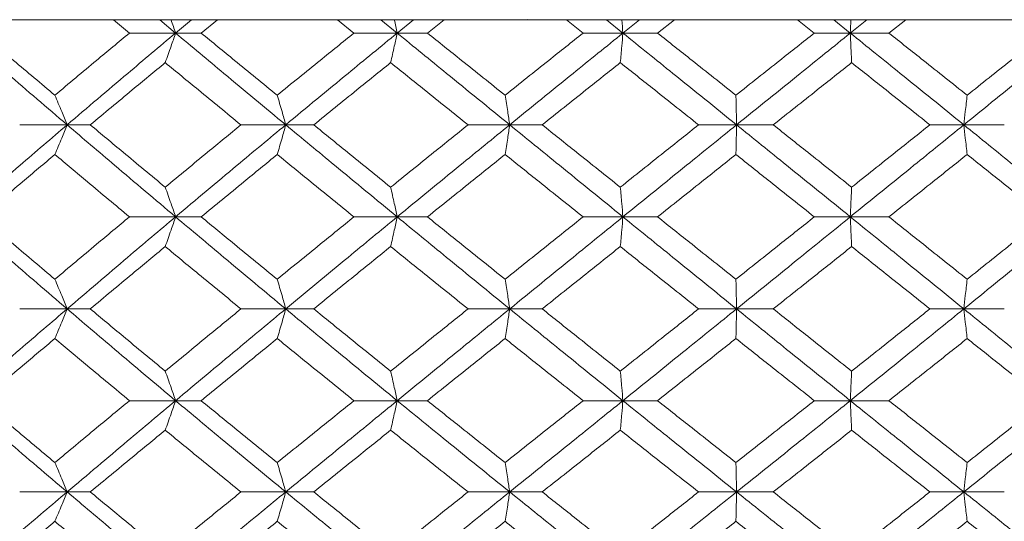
# Model space of a CAD drawing. Header units: inches. Extents: x -4.2 to 22.3, y -10.2 to 17.4.
# Tile 68 of 121: x 5.008 to 5.662, y -0.167 to 0.167. Entities that reach past the tile are written whole.
import ezdxf

# ---------------------------------------------------------------- set-up
doc = ezdxf.new("R2010")
doc.units = ezdxf.units.IN
doc.header["$MEASUREMENT"] = 0

msp = doc.modelspace()

# ---------------------------------------------------------------- linework, layer by layer
at = {"color": 7, "linetype": 'Continuous', "lineweight": 15}
for p, q in [((5.34487, 0.16652), (4.08289, 0.16652)), ((5.08077, 0.1577), (5.07013, 0.16652)), ((5.11144, 0.1577), (5.10093, 0.16652)), ((5.11144, 0.1577), (5.12203, 0.16652)), ((5.12842, 0.1577), (5.13923, 0.16652)), ((5.22987, 0.1577), (5.21893, 0.16652)), ((5.2586, 0.1577), (5.24782, 0.16652)), ((5.2586, 0.1577), (5.26943, 0.16652)), ((5.27869, 0.1577), (5.28973, 0.16652)), ((5.34471, 0.16666), (5.34487, 0.16652)), ((5.34487, 0.16652), (5.67455, 0.16652)), ((5.38204, 0.1577), (5.37093, 0.16652)), ((5.4085, 0.1577), (5.39757, 0.16652)), ((5.4085, 0.1577), (5.41946, 0.16652)), ((5.4315, 0.1577), (5.44265, 0.16652)), ((5.5356, 0.1577), (5.52444, 0.16652)), ((5.55952, 0.1577), (5.54855, 0.16652)), ((5.55952, 0.1577), (5.57049, 0.16652)), ((5.58515, 0.1577), (5.59629, 0.16652)), ((5.11144, 0.1577), (5.08077, 0.1577)), ((5.11144, 0.1577), (5.12842, 0.1577)), ((5.2586, 0.1577), (5.22987, 0.1577)), ((5.2586, 0.1577), (5.27869, 0.1577)), ((5.4085, 0.1577), (5.38204, 0.1577)), ((5.4085, 0.1577), (5.4315, 0.1577)), ((5.55952, 0.1577), (5.5356, 0.1577)), ((5.55952, 0.1577), (5.58515, 0.1577)), ((5.0394, 0.09674), (5.00788, 0.09674)), ((5.0394, 0.09674), (5.05475, 0.09674)), ((5.18457, 0.09674), (5.15483, 0.09674)), ((5.18457, 0.09674), (5.20314, 0.09674)), ((5.33331, 0.09674), (5.30567, 0.09674)), ((5.33331, 0.09674), (5.35488, 0.09674)), ((5.48398, 0.09674), (5.45875, 0.09674)), ((5.48398, 0.09674), (5.50832, 0.09674)), ((5.63493, 0.09674), (5.61238, 0.09674)), ((5.63493, 0.09674), (5.66178, 0.09674)), ((5.11144, 0.03562), (5.08077, 0.03562)), ((5.11144, 0.03562), (5.12842, 0.03562)), ((5.2586, 0.03562), (5.22987, 0.03562)), ((5.2586, 0.03562), (5.27869, 0.03562)), ((5.4085, 0.03562), (5.38204, 0.03562)), ((5.4085, 0.03562), (5.4315, 0.03562)), ((5.55952, 0.03562), (5.5356, 0.03562)), ((5.55952, 0.03562), (5.58515, 0.03562)), ((5.0394, -0.0255), (5.00788, -0.0255)), ((5.0394, -0.0255), (5.05475, -0.0255)), ((5.18457, -0.0255), (5.15483, -0.0255)), ((5.18457, -0.0255), (5.20314, -0.0255)), ((5.33331, -0.0255), (5.30567, -0.0255)), ((5.33331, -0.0255), (5.35488, -0.0255)), ((5.48398, -0.0255), (5.45875, -0.0255)), ((5.48398, -0.0255), (5.50832, -0.0255)), ((5.63493, -0.0255), (5.61238, -0.0255)), ((5.63493, -0.0255), (5.66178, -0.0255)), ((5.11144, -0.08646), (5.08077, -0.08646)), ((5.11144, -0.08646), (5.12842, -0.08646)), ((5.2586, -0.08646), (5.22987, -0.08646)), ((5.2586, -0.08646), (5.27869, -0.08646)), ((5.4085, -0.08646), (5.38204, -0.08646)), ((5.4085, -0.08646), (5.4315, -0.08646)), ((5.55952, -0.08646), (5.5356, -0.08646)), ((5.55952, -0.08646), (5.58515, -0.08646)), ((5.0394, -0.14708), (5.00788, -0.14708)), ((5.0394, -0.14708), (5.05475, -0.14708)), ((5.18457, -0.14708), (5.15483, -0.14708)), ((5.18457, -0.14708), (5.20314, -0.14708)), ((5.33331, -0.14708), (5.30567, -0.14708)), ((5.33331, -0.14708), (5.35488, -0.14708)), ((5.48398, -0.14708), (5.45875, -0.14708)), ((5.48398, -0.14708), (5.50832, -0.14708)), ((5.63493, -0.14708), (5.61238, -0.14708)), ((5.63493, -0.14708), (5.66178, -0.14708))]:
    msp.add_line(p, q, dxfattribs=at)
for points, knots in [([(5.10838, 0.16652), (5.10839, 0.16649), (5.10942, 0.16358), (5.11043, 0.16063), (5.11144, 0.1577)], [0, 0, 0, 0, 0.010765, 1, 1, 1, 1]), ([(5.25667, 0.16652), (5.25667, 0.16649), (5.25732, 0.16358), (5.25796, 0.16062), (5.2586, 0.1577)], [0, 0, 0, 0, 0.0107619, 1, 1, 1, 1]), ([(5.40773, 0.16652), (5.40773, 0.16649), (5.40799, 0.16358), (5.40825, 0.16063), (5.4085, 0.1577)], [0, 0, 0, 0, 0.010766, 1, 1, 1, 1]), ([(5.55991, 0.16652), (5.5599, 0.16649), (5.55978, 0.16358), (5.55965, 0.16062), (5.55952, 0.1577)], [0, 0, 0, 0, 0.010762, 1, 1, 1, 1]), ([(5.0394, 0.09674), (5.02609, 0.10814), (5.00236, 0.12848), (4.97894, 0.14878), (4.96864, 0.1577)], [0, 0, 0, 0, 0.560457, 1, 1, 1, 1]), ([(5.03125, 0.11643), (5.02207, 0.12414), (5.0057, 0.13791), (4.98947, 0.15166), (4.98233, 0.1577)], [0, 0, 0, 0, 0.560339, 1, 1, 1, 1]), ([(5.03125, 0.11643), (5.04046, 0.12414), (5.05689, 0.13791), (5.07348, 0.15166), (5.08077, 0.1577)], [0, 0, 0, 0, 0.5603386, 1, 1, 1, 1]), ([(5.0394, 0.09674), (5.05277, 0.10814), (5.07663, 0.12848), (5.10081, 0.14878), (5.11144, 0.1577)], [0, 0, 0, 0, 0.560457, 1, 1, 1, 1]), ([(5.10454, 0.13807), (5.10519, 0.13987), (5.10648, 0.14348), (5.10878, 0.15001), (5.11043, 0.15478), (5.11144, 0.1577)], [0, 0, 0, 0, 0.279166, 0.558333, 1, 1, 1, 1]), ([(5.18457, 0.09674), (5.17085, 0.10814), (5.14637, 0.12848), (5.1221, 0.14878), (5.11144, 0.1577)], [0, 0, 0, 0, 0.560458, 1, 1, 1, 1]), ([(5.17894, 0.11643), (5.16948, 0.12414), (5.15259, 0.13791), (5.1358, 0.15166), (5.12842, 0.1577)], [0, 0, 0, 0, 0.560339, 1, 1, 1, 1]), ([(5.17894, 0.11643), (5.18842, 0.12414), (5.20535, 0.13791), (5.22238, 0.15166), (5.22987, 0.1577)], [0, 0, 0, 0, 0.560339, 1, 1, 1, 1]), ([(5.18457, 0.09674), (5.19834, 0.10814), (5.22291, 0.12848), (5.2477, 0.14878), (5.2586, 0.1577)], [0, 0, 0, 0, 0.560457, 1, 1, 1, 1]), ([(5.25425, 0.13807), (5.25465, 0.13987), (5.25547, 0.14348), (5.25692, 0.15001), (5.25796, 0.15478), (5.2586, 0.1577)], [0, 0, 0, 0, 0.279169, 0.558336, 1, 1, 1, 1]), ([(5.33331, 0.09674), (5.31932, 0.10814), (5.29436, 0.12848), (5.26952, 0.14878), (5.2586, 0.1577)], [0, 0, 0, 0, 0.560457, 1, 1, 1, 1]), ([(5.33025, 0.11643), (5.32061, 0.12414), (5.3034, 0.13791), (5.28624, 0.15166), (5.27869, 0.1577)], [0, 0, 0, 0, 0.560339, 1, 1, 1, 1]), ([(5.33025, 0.11643), (5.33991, 0.12414), (5.35714, 0.13791), (5.37443, 0.15166), (5.38204, 0.1577)], [0, 0, 0, 0, 0.560339, 1, 1, 1, 1]), ([(5.33331, 0.09674), (5.34732, 0.10814), (5.37233, 0.12848), (5.39746, 0.14878), (5.4085, 0.1577)], [0, 0, 0, 0, 0.5604573, 1, 1, 1, 1]), ([(5.40675, 0.13807), (5.40692, 0.13987), (5.40724, 0.14348), (5.40783, 0.15001), (5.40825, 0.15478), (5.4085, 0.1577)], [0, 0, 0, 0, 0.279167, 0.558335, 1, 1, 1, 1]), ([(5.48398, 0.09674), (5.46987, 0.10814), (5.44471, 0.12848), (5.41956, 0.14878), (5.4085, 0.1577)], [0, 0, 0, 0, 0.560457, 1, 1, 1, 1]), ([(5.48353, 0.11643), (5.47381, 0.12414), (5.45647, 0.13791), (5.43912, 0.15166), (5.4315, 0.1577)], [0, 0, 0, 0, 0.560339, 1, 1, 1, 1]), ([(5.48353, 0.11643), (5.49325, 0.12414), (5.5106, 0.13791), (5.52797, 0.15166), (5.5356, 0.1577)], [0, 0, 0, 0, 0.560339, 1, 1, 1, 1]), ([(5.48398, 0.09674), (5.49809, 0.10814), (5.52326, 0.12848), (5.54845, 0.14878), (5.55952, 0.1577)], [0, 0, 0, 0, 0.560457, 1, 1, 1, 1]), ([(5.56039, 0.13807), (5.5603, 0.13987), (5.56014, 0.14348), (5.55985, 0.15001), (5.55965, 0.15478), (5.55952, 0.1577)], [0, 0, 0, 0, 0.279164, 0.558332, 1, 1, 1, 1]), ([(5.63493, 0.09674), (5.62087, 0.10814), (5.59577, 0.12848), (5.57059, 0.14878), (5.55952, 0.1577)], [0, 0, 0, 0, 0.560457, 1, 1, 1, 1]), ([(5.6371, 0.11643), (5.62741, 0.12414), (5.61012, 0.13791), (5.59278, 0.15166), (5.58515, 0.1577)], [0, 0, 0, 0, 0.5603389, 1, 1, 1, 1]), ([(5.63493, 0.09674), (5.64898, 0.10814), (5.67404, 0.12848), (5.69902, 0.14878), (5.70999, 0.1577)], [0, 0, 0, 0, 0.560457, 1, 1, 1, 1]), ([(5.6371, 0.11643), (5.64678, 0.12414), (5.66406, 0.13791), (5.6813, 0.15166), (5.68888, 0.1577)], [0, 0, 0, 0, 0.560339, 1, 1, 1, 1]), ([(5.05475, 0.09674), (5.06401, 0.10447), (5.08054, 0.11825), (5.09721, 0.13201), (5.10454, 0.13807)], [0, 0, 0, 0, 0.560273, 1, 1, 1, 1]), ([(5.15483, 0.09674), (5.14541, 0.10447), (5.12859, 0.11825), (5.11189, 0.13201), (5.10454, 0.13807)], [0, 0, 0, 0, 0.560273, 1, 1, 1, 1]), ([(5.20314, 0.09674), (5.21266, 0.10447), (5.22964, 0.11825), (5.24673, 0.13201), (5.25425, 0.13807)], [0, 0, 0, 0, 0.5602733, 1, 1, 1, 1]), ([(5.30567, 0.09674), (5.29605, 0.10447), (5.27888, 0.11825), (5.26177, 0.13201), (5.25425, 0.13807)], [0, 0, 0, 0, 0.5602732, 1, 1, 1, 1]), ([(5.35488, 0.09674), (5.36456, 0.10447), (5.38182, 0.11825), (5.39914, 0.13201), (5.40675, 0.13807)], [0, 0, 0, 0, 0.5602732, 1, 1, 1, 1]), ([(5.45875, 0.09674), (5.44904, 0.10447), (5.4317, 0.11825), (5.41437, 0.13201), (5.40675, 0.13807)], [0, 0, 0, 0, 0.560273, 1, 1, 1, 1]), ([(5.50832, 0.09674), (5.51804, 0.10447), (5.5354, 0.11825), (5.55275, 0.13201), (5.56039, 0.13807)], [0, 0, 0, 0, 0.560273, 1, 1, 1, 1]), ([(5.61238, 0.09674), (5.60268, 0.10447), (5.58537, 0.11825), (5.56802, 0.13201), (5.56039, 0.13807)], [0, 0, 0, 0, 0.560273, 1, 1, 1, 1]), ([(5.03125, 0.11643), (5.03201, 0.11463), (5.03354, 0.11101), (5.03626, 0.10447), (5.0382, 0.09968), (5.0394, 0.09674)], [0, 0, 0, 0, 0.278867, 0.55774, 1, 1, 1, 1]), ([(5.17894, 0.11643), (5.17947, 0.11463), (5.18052, 0.11101), (5.1824, 0.10447), (5.18375, 0.09968), (5.18457, 0.09674)], [0, 0, 0, 0, 0.278867, 0.557739, 1, 1, 1, 1]), ([(5.33025, 0.11643), (5.33054, 0.11463), (5.33111, 0.11101), (5.33213, 0.10447), (5.33286, 0.09968), (5.33331, 0.09674)], [0, 0, 0, 0, 0.2788707, 0.5577408, 1, 1, 1, 1]), ([(5.48353, 0.11643), (5.48357, 0.11463), (5.48366, 0.11101), (5.48381, 0.10447), (5.48391, 0.09968), (5.48398, 0.09674)], [0, 0, 0, 0, 0.2788694, 0.5577415, 1, 1, 1, 1]), ([(5.6371, 0.11643), (5.6369, 0.11463), (5.63649, 0.11101), (5.63576, 0.10447), (5.63525, 0.09968), (5.63493, 0.09674)], [0, 0, 0, 0, 0.278869, 0.557738, 1, 1, 1, 1]), ([(4.96864, 0.03562), (4.98176, 0.04704), (5.00517, 0.06742), (5.02894, 0.08779), (5.0394, 0.09674)], [0, 0, 0, 0, 0.560155, 1, 1, 1, 1]), ([(5.03125, 0.07704), (5.03201, 0.07885), (5.03354, 0.08246), (5.03626, 0.08901), (5.0382, 0.0938), (5.0394, 0.09674)], [0, 0, 0, 0, 0.278775, 0.557549, 1, 1, 1, 1]), ([(5.11144, 0.03562), (5.09791, 0.04704), (5.07376, 0.06742), (5.04989, 0.08779), (5.0394, 0.09674)], [0, 0, 0, 0, 0.560155, 1, 1, 1, 1]), ([(5.10454, 0.05534), (5.09521, 0.06308), (5.07855, 0.07688), (5.06202, 0.09068), (5.05475, 0.09674)], [0, 0, 0, 0, 0.5601356, 1, 1, 1, 1]), ([(5.10454, 0.05534), (5.1139, 0.06308), (5.1306, 0.07688), (5.14743, 0.09068), (5.15483, 0.09674)], [0, 0, 0, 0, 0.560136, 1, 1, 1, 1]), ([(5.11144, 0.03562), (5.12502, 0.04704), (5.14928, 0.06742), (5.17379, 0.08779), (5.18457, 0.09674)], [0, 0, 0, 0, 0.560155, 1, 1, 1, 1]), ([(5.17894, 0.07704), (5.17947, 0.07885), (5.18052, 0.08246), (5.1824, 0.08901), (5.18375, 0.0938), (5.18457, 0.09674)], [0, 0, 0, 0, 0.2787713, 0.5575486, 1, 1, 1, 1]), ([(5.2586, 0.03562), (5.24472, 0.04704), (5.21996, 0.06742), (5.19538, 0.08779), (5.18457, 0.09674)], [0, 0, 0, 0, 0.560155, 1, 1, 1, 1]), ([(5.25425, 0.05534), (5.24468, 0.06308), (5.22761, 0.07688), (5.21061, 0.09068), (5.20314, 0.09674)], [0, 0, 0, 0, 0.560136, 1, 1, 1, 1]), ([(5.25425, 0.05534), (5.26383, 0.06308), (5.28093, 0.07688), (5.29812, 0.09068), (5.30567, 0.09674)], [0, 0, 0, 0, 0.560136, 1, 1, 1, 1]), ([(5.2586, 0.03562), (5.2725, 0.04704), (5.29733, 0.06742), (5.32232, 0.08779), (5.33331, 0.09674)], [0, 0, 0, 0, 0.560155, 1, 1, 1, 1]), ([(5.33025, 0.07704), (5.33054, 0.07885), (5.33111, 0.08246), (5.33213, 0.08901), (5.33286, 0.0938), (5.33331, 0.09674)], [0, 0, 0, 0, 0.278776, 0.55755, 1, 1, 1, 1]), ([(5.4085, 0.03562), (5.39444, 0.04704), (5.36933, 0.06742), (5.34431, 0.08779), (5.33331, 0.09674)], [0, 0, 0, 0, 0.5601553, 1, 1, 1, 1]), ([(5.40675, 0.05534), (5.39706, 0.06308), (5.37975, 0.07688), (5.36248, 0.09068), (5.35488, 0.09674)], [0, 0, 0, 0, 0.560136, 1, 1, 1, 1]), ([(5.40675, 0.05534), (5.41645, 0.06308), (5.43377, 0.07688), (5.45112, 0.09068), (5.45875, 0.09674)], [0, 0, 0, 0, 0.5601359, 1, 1, 1, 1]), ([(5.4085, 0.03562), (5.42258, 0.04704), (5.44772, 0.06742), (5.4729, 0.08779), (5.48398, 0.09674)], [0, 0, 0, 0, 0.560155, 1, 1, 1, 1]), ([(5.48353, 0.07704), (5.48357, 0.07885), (5.48366, 0.08246), (5.48381, 0.08901), (5.48391, 0.0938), (5.48398, 0.09674)], [0, 0, 0, 0, 0.278776, 0.557552, 1, 1, 1, 1]), ([(5.55952, 0.03562), (5.54542, 0.04704), (5.52025, 0.06742), (5.49506, 0.08779), (5.48398, 0.09674)], [0, 0, 0, 0, 0.560155, 1, 1, 1, 1]), ([(5.56039, 0.05534), (5.55067, 0.06308), (5.53332, 0.07688), (5.51596, 0.09068), (5.50832, 0.09674)], [0, 0, 0, 0, 0.560136, 1, 1, 1, 1]), ([(5.55952, 0.03562), (5.57362, 0.04704), (5.59878, 0.06742), (5.62389, 0.08779), (5.63493, 0.09674)], [0, 0, 0, 0, 0.560155, 1, 1, 1, 1]), ([(5.56039, 0.05534), (5.5701, 0.06308), (5.58744, 0.07688), (5.60476, 0.09068), (5.61238, 0.09674)], [0, 0, 0, 0, 0.560136, 1, 1, 1, 1]), ([(5.6371, 0.07704), (5.6369, 0.07885), (5.63649, 0.08246), (5.63577, 0.08901), (5.63525, 0.0938), (5.63493, 0.09674)], [0, 0, 0, 0, 0.278772, 0.557552, 1, 1, 1, 1]), ([(5.70999, 0.03562), (5.69601, 0.04704), (5.67105, 0.06742), (5.64596, 0.08779), (5.63493, 0.09674)], [0, 0, 0, 0, 0.560155, 1, 1, 1, 1]), ([(4.98233, 0.03562), (4.99142, 0.04335), (5.00765, 0.05716), (5.02404, 0.07097), (5.03125, 0.07704)], [0, 0, 0, 0, 0.5600706, 1, 1, 1, 1]), ([(5.08077, 0.03562), (5.07149, 0.04335), (5.05491, 0.05716), (5.03848, 0.07097), (5.03125, 0.07704)], [0, 0, 0, 0, 0.560071, 1, 1, 1, 1]), ([(5.12842, 0.03562), (5.13782, 0.04335), (5.15461, 0.05716), (5.1715, 0.07097), (5.17894, 0.07704)], [0, 0, 0, 0, 0.560071, 1, 1, 1, 1]), ([(5.22987, 0.03562), (5.22034, 0.04335), (5.20331, 0.05716), (5.18639, 0.07097), (5.17894, 0.07704)], [0, 0, 0, 0, 0.56007, 1, 1, 1, 1]), ([(5.27869, 0.03562), (5.2883, 0.04335), (5.30546, 0.05716), (5.32268, 0.07097), (5.33025, 0.07704)], [0, 0, 0, 0, 0.5600707, 1, 1, 1, 1]), ([(5.38204, 0.03562), (5.37236, 0.04335), (5.35507, 0.05716), (5.33784, 0.07097), (5.33025, 0.07704)], [0, 0, 0, 0, 0.560071, 1, 1, 1, 1]), ([(5.4315, 0.03562), (5.44121, 0.04335), (5.45854, 0.05716), (5.4759, 0.07097), (5.48353, 0.07704)], [0, 0, 0, 0, 0.5600707, 1, 1, 1, 1]), ([(5.5356, 0.03562), (5.52588, 0.04335), (5.50853, 0.05716), (5.49117, 0.07097), (5.48353, 0.07704)], [0, 0, 0, 0, 0.560071, 1, 1, 1, 1]), ([(5.58515, 0.03562), (5.59486, 0.04335), (5.61219, 0.05716), (5.62949, 0.07097), (5.6371, 0.07704)], [0, 0, 0, 0, 0.560071, 1, 1, 1, 1]), ([(5.68888, 0.03562), (5.67923, 0.04335), (5.66199, 0.05716), (5.6447, 0.07097), (5.6371, 0.07704)], [0, 0, 0, 0, 0.560071, 1, 1, 1, 1]), ([(5.10454, 0.05534), (5.10518, 0.05354), (5.10648, 0.04992), (5.10878, 0.04336), (5.11043, 0.03856), (5.11144, 0.03562)], [0, 0, 0, 0, 0.278675, 0.557352, 1, 1, 1, 1]), ([(5.25425, 0.05534), (5.25465, 0.05354), (5.25547, 0.04992), (5.25692, 0.04336), (5.25796, 0.03856), (5.2586, 0.03562)], [0, 0, 0, 0, 0.278677, 0.557352, 1, 1, 1, 1]), ([(5.40675, 0.05534), (5.40692, 0.05354), (5.40724, 0.04992), (5.40783, 0.04336), (5.40825, 0.03856), (5.4085, 0.03562)], [0, 0, 0, 0, 0.2786745, 0.5573512, 1, 1, 1, 1]), ([(5.56039, 0.05534), (5.5603, 0.05354), (5.56014, 0.04992), (5.55985, 0.04336), (5.55965, 0.03856), (5.55952, 0.03562)], [0, 0, 0, 0, 0.278676, 0.557353, 1, 1, 1, 1]), ([(5.0394, -0.0255), (5.0261, -0.0141), (5.00234, 0.00627), (4.97894, 0.02665), (4.96864, 0.03562)], [0, 0, 0, 0, 0.559853, 1, 1, 1, 1]), ([(5.03125, -0.0058), (5.02208, 0.00193), (5.00569, 0.01574), (4.98947, 0.02954), (4.98233, 0.03562)], [0, 0, 0, 0, 0.559933, 1, 1, 1, 1]), ([(5.03125, -0.0058), (5.04045, 0.00193), (5.05689, 0.01574), (5.07347, 0.02954), (5.08077, 0.03562)], [0, 0, 0, 0, 0.559933, 1, 1, 1, 1]), ([(5.0394, -0.0255), (5.05276, -0.0141), (5.07664, 0.00627), (5.1008, 0.02665), (5.11144, 0.03562)], [0, 0, 0, 0, 0.5598528, 1, 1, 1, 1]), ([(5.10454, 0.0159), (5.10518, 0.01771), (5.10648, 0.02132), (5.10878, 0.02788), (5.11043, 0.03268), (5.11144, 0.03562)], [0, 0, 0, 0, 0.2786754, 0.5573503, 1, 1, 1, 1]), ([(5.18457, -0.0255), (5.17085, -0.0141), (5.14635, 0.00627), (5.12211, 0.02665), (5.11144, 0.03562)], [0, 0, 0, 0, 0.559853, 1, 1, 1, 1]), ([(5.17894, -0.0058), (5.16948, 0.00193), (5.15259, 0.01574), (5.13581, 0.02954), (5.12842, 0.03562)], [0, 0, 0, 0, 0.559933, 1, 1, 1, 1]), ([(5.17894, -0.0058), (5.18842, 0.00193), (5.20535, 0.01574), (5.22238, 0.02954), (5.22987, 0.03562)], [0, 0, 0, 0, 0.559933, 1, 1, 1, 1]), ([(5.18457, -0.0255), (5.19834, -0.0141), (5.22292, 0.00627), (5.24769, 0.02665), (5.2586, 0.03562)], [0, 0, 0, 0, 0.559853, 1, 1, 1, 1]), ([(5.25425, 0.0159), (5.25465, 0.01771), (5.25547, 0.02132), (5.25692, 0.02788), (5.25796, 0.03268), (5.2586, 0.03562)], [0, 0, 0, 0, 0.278677, 0.557351, 1, 1, 1, 1]), ([(5.33331, -0.0255), (5.31932, -0.0141), (5.29434, 0.00627), (5.26952, 0.02665), (5.2586, 0.03562)], [0, 0, 0, 0, 0.559853, 1, 1, 1, 1]), ([(5.33025, -0.0058), (5.32061, 0.00193), (5.30339, 0.01574), (5.28624, 0.02954), (5.27869, 0.03562)], [0, 0, 0, 0, 0.559933, 1, 1, 1, 1]), ([(5.33025, -0.0058), (5.33991, 0.00193), (5.35715, 0.01574), (5.37443, 0.02954), (5.38204, 0.03562)], [0, 0, 0, 0, 0.559933, 1, 1, 1, 1]), ([(5.33331, -0.0255), (5.34732, -0.0141), (5.37234, 0.00627), (5.39745, 0.02665), (5.4085, 0.03562)], [0, 0, 0, 0, 0.559853, 1, 1, 1, 1]), ([(5.40675, 0.0159), (5.40692, 0.01771), (5.40724, 0.02132), (5.40783, 0.02788), (5.40825, 0.03268), (5.4085, 0.03562)], [0, 0, 0, 0, 0.278674, 0.55735, 1, 1, 1, 1]), ([(5.48398, -0.0255), (5.46988, -0.0141), (5.44469, 0.00627), (5.41957, 0.02665), (5.4085, 0.03562)], [0, 0, 0, 0, 0.559853, 1, 1, 1, 1]), ([(5.48353, -0.0058), (5.47381, 0.00193), (5.45646, 0.01574), (5.43912, 0.02954), (5.4315, 0.03562)], [0, 0, 0, 0, 0.559933, 1, 1, 1, 1]), ([(5.48353, -0.0058), (5.49325, 0.00193), (5.51061, 0.01574), (5.52797, 0.02954), (5.5356, 0.03562)], [0, 0, 0, 0, 0.559933, 1, 1, 1, 1]), ([(5.48398, -0.0255), (5.49808, -0.0141), (5.52327, 0.00627), (5.54844, 0.02665), (5.55952, 0.03562)], [0, 0, 0, 0, 0.559853, 1, 1, 1, 1]), ([(5.56039, 0.0159), (5.5603, 0.01771), (5.56014, 0.02132), (5.55985, 0.02788), (5.55965, 0.03268), (5.55952, 0.03562)], [0, 0, 0, 0, 0.278676, 0.557351, 1, 1, 1, 1]), ([(5.63493, -0.0255), (5.62087, -0.0141), (5.59576, 0.00627), (5.5706, 0.02665), (5.55952, 0.03562)], [0, 0, 0, 0, 0.559853, 1, 1, 1, 1]), ([(5.6371, -0.0058), (5.62741, 0.00193), (5.61011, 0.01574), (5.59278, 0.02954), (5.58515, 0.03562)], [0, 0, 0, 0, 0.5599328, 1, 1, 1, 1]), ([(5.63493, -0.0255), (5.64897, -0.0141), (5.67405, 0.00627), (5.69901, 0.02665), (5.70999, 0.03562)], [0, 0, 0, 0, 0.559853, 1, 1, 1, 1]), ([(5.6371, -0.0058), (5.64678, 0.00193), (5.66407, 0.01574), (5.6813, 0.02954), (5.68888, 0.03562)], [0, 0, 0, 0, 0.559933, 1, 1, 1, 1]), ([(5.05475, -0.0255), (5.06401, -0.01778), (5.08054, -0.00398), (5.09721, 0.00982), (5.10454, 0.0159)], [0, 0, 0, 0, 0.559868, 1, 1, 1, 1]), ([(5.15483, -0.0255), (5.14541, -0.01778), (5.12859, -0.00398), (5.11189, 0.00982), (5.10454, 0.0159)], [0, 0, 0, 0, 0.5598675, 1, 1, 1, 1]), ([(5.20314, -0.0255), (5.21265, -0.01778), (5.22965, -0.00398), (5.24673, 0.00982), (5.25425, 0.0159)], [0, 0, 0, 0, 0.559868, 1, 1, 1, 1]), ([(5.30567, -0.0255), (5.29605, -0.01778), (5.27887, -0.00398), (5.26177, 0.00982), (5.25425, 0.0159)], [0, 0, 0, 0, 0.559867, 1, 1, 1, 1]), ([(5.35488, -0.0255), (5.36455, -0.01778), (5.38183, -0.00398), (5.39913, 0.00982), (5.40675, 0.0159)], [0, 0, 0, 0, 0.5598676, 1, 1, 1, 1]), ([(5.45875, -0.0255), (5.44904, -0.01778), (5.43169, -0.00398), (5.41437, 0.00982), (5.40675, 0.0159)], [0, 0, 0, 0, 0.559868, 1, 1, 1, 1]), ([(5.50832, -0.0255), (5.51804, -0.01778), (5.5354, -0.00398), (5.55275, 0.00982), (5.56039, 0.0159)], [0, 0, 0, 0, 0.559868, 1, 1, 1, 1]), ([(5.61238, -0.0255), (5.60268, -0.01778), (5.58536, -0.00398), (5.56802, 0.00982), (5.56039, 0.0159)], [0, 0, 0, 0, 0.559868, 1, 1, 1, 1]), ([(5.03125, -0.0058), (5.03201, -0.00761), (5.03354, -0.01122), (5.03626, -0.01777), (5.0382, -0.02256), (5.0394, -0.0255)], [0, 0, 0, 0, 0.2787768, 0.557549, 1, 1, 1, 1]), ([(5.17894, -0.0058), (5.17947, -0.00761), (5.18052, -0.01122), (5.1824, -0.01777), (5.18375, -0.02256), (5.18457, -0.0255)], [0, 0, 0, 0, 0.278773, 0.557549, 1, 1, 1, 1]), ([(5.33025, -0.0058), (5.33054, -0.00761), (5.33111, -0.01122), (5.33213, -0.01777), (5.33286, -0.02256), (5.33331, -0.0255)], [0, 0, 0, 0, 0.2787778, 0.5575501, 1, 1, 1, 1]), ([(5.48353, -0.0058), (5.48357, -0.00761), (5.48366, -0.01122), (5.48381, -0.01777), (5.48391, -0.02256), (5.48398, -0.0255)], [0, 0, 0, 0, 0.2787772, 0.5575521, 1, 1, 1, 1]), ([(5.6371, -0.0058), (5.6369, -0.00761), (5.63649, -0.01122), (5.63577, -0.01777), (5.63525, -0.02256), (5.63493, -0.0255)], [0, 0, 0, 0, 0.278773, 0.557552, 1, 1, 1, 1]), ([(4.96864, -0.08646), (4.98176, -0.0751), (5.00519, -0.0548), (5.02894, -0.03446), (5.0394, -0.0255)], [0, 0, 0, 0, 0.55955, 1, 1, 1, 1]), ([(5.03125, -0.04519), (5.03201, -0.04338), (5.03354, -0.03977), (5.03626, -0.03323), (5.0382, -0.02844), (5.0394, -0.0255)], [0, 0, 0, 0, 0.278867, 0.55774, 1, 1, 1, 1]), ([(5.11144, -0.08646), (5.09791, -0.0751), (5.07374, -0.0548), (5.0499, -0.03446), (5.0394, -0.0255)], [0, 0, 0, 0, 0.55955, 1, 1, 1, 1]), ([(5.10454, -0.06683), (5.09521, -0.05912), (5.07854, -0.04535), (5.06203, -0.03157), (5.05475, -0.0255)], [0, 0, 0, 0, 0.55973, 1, 1, 1, 1]), ([(5.10454, -0.06683), (5.11389, -0.05912), (5.13061, -0.04535), (5.14743, -0.03157), (5.15483, -0.0255)], [0, 0, 0, 0, 0.55973, 1, 1, 1, 1]), ([(5.11144, -0.08646), (5.12502, -0.0751), (5.14929, -0.0548), (5.17378, -0.03446), (5.18457, -0.0255)], [0, 0, 0, 0, 0.55955, 1, 1, 1, 1]), ([(5.17894, -0.04519), (5.17947, -0.04338), (5.18052, -0.03977), (5.1824, -0.03323), (5.18375, -0.02844), (5.18457, -0.0255)], [0, 0, 0, 0, 0.278867, 0.557739, 1, 1, 1, 1]), ([(5.2586, -0.08646), (5.24473, -0.0751), (5.21994, -0.0548), (5.19539, -0.03446), (5.18457, -0.0255)], [0, 0, 0, 0, 0.55955, 1, 1, 1, 1]), ([(5.25425, -0.06683), (5.24468, -0.05912), (5.2276, -0.04535), (5.21062, -0.03157), (5.20314, -0.0255)], [0, 0, 0, 0, 0.55973, 1, 1, 1, 1]), ([(5.25425, -0.06683), (5.26382, -0.05912), (5.28094, -0.04535), (5.29811, -0.03157), (5.30567, -0.0255)], [0, 0, 0, 0, 0.55973, 1, 1, 1, 1]), ([(5.2586, -0.08646), (5.2725, -0.0751), (5.29735, -0.0548), (5.32231, -0.03446), (5.33331, -0.0255)], [0, 0, 0, 0, 0.55955, 1, 1, 1, 1]), ([(5.33025, -0.04519), (5.33054, -0.04338), (5.33111, -0.03977), (5.33213, -0.03323), (5.33286, -0.02844), (5.33331, -0.0255)], [0, 0, 0, 0, 0.2788707, 0.5577408, 1, 1, 1, 1]), ([(5.4085, -0.08646), (5.39445, -0.0751), (5.36932, -0.0548), (5.34432, -0.03446), (5.33331, -0.0255)], [0, 0, 0, 0, 0.55955, 1, 1, 1, 1]), ([(5.40675, -0.06683), (5.39706, -0.05912), (5.37974, -0.04535), (5.36248, -0.03157), (5.35488, -0.0255)], [0, 0, 0, 0, 0.55973, 1, 1, 1, 1]), ([(5.40675, -0.06683), (5.41645, -0.05912), (5.43378, -0.04535), (5.45112, -0.03157), (5.45875, -0.0255)], [0, 0, 0, 0, 0.55973, 1, 1, 1, 1]), ([(5.4085, -0.08646), (5.42258, -0.0751), (5.44773, -0.0548), (5.47289, -0.03446), (5.48398, -0.0255)], [0, 0, 0, 0, 0.55955, 1, 1, 1, 1]), ([(5.48353, -0.04519), (5.48357, -0.04338), (5.48366, -0.03977), (5.48381, -0.03323), (5.48391, -0.02844), (5.48398, -0.0255)], [0, 0, 0, 0, 0.2788694, 0.5577415, 1, 1, 1, 1]), ([(5.55952, -0.08646), (5.54543, -0.0751), (5.52023, -0.0548), (5.49506, -0.03446), (5.48398, -0.0255)], [0, 0, 0, 0, 0.55955, 1, 1, 1, 1]), ([(5.56039, -0.06683), (5.55067, -0.05912), (5.53331, -0.04535), (5.51596, -0.03157), (5.50832, -0.0255)], [0, 0, 0, 0, 0.55973, 1, 1, 1, 1]), ([(5.55952, -0.08646), (5.57361, -0.0751), (5.59879, -0.0548), (5.62388, -0.03446), (5.63493, -0.0255)], [0, 0, 0, 0, 0.55955, 1, 1, 1, 1]), ([(5.56039, -0.06683), (5.5701, -0.05912), (5.58745, -0.04535), (5.60476, -0.03157), (5.61238, -0.0255)], [0, 0, 0, 0, 0.55973, 1, 1, 1, 1]), ([(5.6371, -0.04519), (5.6369, -0.04338), (5.63649, -0.03977), (5.63576, -0.03323), (5.63525, -0.02844), (5.63493, -0.0255)], [0, 0, 0, 0, 0.278869, 0.557738, 1, 1, 1, 1]), ([(5.70999, -0.08646), (5.69602, -0.0751), (5.67103, -0.0548), (5.64597, -0.03446), (5.63493, -0.0255)], [0, 0, 0, 0, 0.55955, 1, 1, 1, 1]), ([(4.98233, -0.08646), (4.99142, -0.07876), (5.00766, -0.06502), (5.02404, -0.05125), (5.03125, -0.04519)], [0, 0, 0, 0, 0.559665, 1, 1, 1, 1]), ([(5.08077, -0.08646), (5.07149, -0.07876), (5.05491, -0.06502), (5.03848, -0.05125), (5.03125, -0.04519)], [0, 0, 0, 0, 0.559664, 1, 1, 1, 1]), ([(5.12842, -0.08646), (5.13782, -0.07876), (5.15461, -0.06502), (5.1715, -0.05125), (5.17894, -0.04519)], [0, 0, 0, 0, 0.5596644, 1, 1, 1, 1]), ([(5.22987, -0.08646), (5.22034, -0.07876), (5.20331, -0.06502), (5.18639, -0.05125), (5.17894, -0.04519)], [0, 0, 0, 0, 0.559664, 1, 1, 1, 1]), ([(5.27869, -0.08646), (5.2883, -0.07876), (5.30546, -0.06502), (5.32267, -0.05125), (5.33025, -0.04519)], [0, 0, 0, 0, 0.5596642, 1, 1, 1, 1]), ([(5.38204, -0.08646), (5.37236, -0.07876), (5.35507, -0.06502), (5.33784, -0.05125), (5.33025, -0.04519)], [0, 0, 0, 0, 0.559664, 1, 1, 1, 1]), ([(5.4315, -0.08646), (5.4412, -0.07876), (5.45855, -0.06502), (5.47589, -0.05125), (5.48353, -0.04519)], [0, 0, 0, 0, 0.559664, 1, 1, 1, 1]), ([(5.5356, -0.08646), (5.52588, -0.07876), (5.50852, -0.06502), (5.49117, -0.05125), (5.48353, -0.04519)], [0, 0, 0, 0, 0.559664, 1, 1, 1, 1]), ([(5.58515, -0.08646), (5.59486, -0.07876), (5.6122, -0.06502), (5.62949, -0.05125), (5.6371, -0.04519)], [0, 0, 0, 0, 0.559664, 1, 1, 1, 1]), ([(5.68888, -0.08646), (5.67923, -0.07876), (5.66199, -0.06502), (5.64471, -0.05125), (5.6371, -0.04519)], [0, 0, 0, 0, 0.559664, 1, 1, 1, 1]), ([(5.10454, -0.06683), (5.10519, -0.06863), (5.10648, -0.07224), (5.10878, -0.07876), (5.11043, -0.08354), (5.11144, -0.08646)], [0, 0, 0, 0, 0.279166, 0.558335, 1, 1, 1, 1]), ([(5.25425, -0.06683), (5.25465, -0.06863), (5.25547, -0.07224), (5.25692, -0.07876), (5.25796, -0.08354), (5.2586, -0.08646)], [0, 0, 0, 0, 0.279169, 0.558337, 1, 1, 1, 1]), ([(5.40675, -0.06683), (5.40692, -0.06863), (5.40724, -0.07224), (5.40783, -0.07876), (5.40825, -0.08354), (5.4085, -0.08646)], [0, 0, 0, 0, 0.279167, 0.558336, 1, 1, 1, 1]), ([(5.56039, -0.06683), (5.5603, -0.06863), (5.56014, -0.07224), (5.55985, -0.07876), (5.55965, -0.08354), (5.55952, -0.08646)], [0, 0, 0, 0, 0.2791642, 0.558333, 1, 1, 1, 1]), ([(5.0394, -0.14708), (5.0261, -0.1358), (5.00233, -0.11562), (4.97895, -0.09538), (4.96864, -0.08646)], [0, 0, 0, 0, 0.5592483, 1, 1, 1, 1]), ([(5.03125, -0.12757), (5.02208, -0.11991), (5.00569, -0.10622), (4.98947, -0.0925), (4.98233, -0.08646)], [0, 0, 0, 0, 0.5595271, 1, 1, 1, 1]), ([(5.03125, -0.12757), (5.04045, -0.11991), (5.0569, -0.10622), (5.07347, -0.0925), (5.08077, -0.08646)], [0, 0, 0, 0, 0.559527, 1, 1, 1, 1]), ([(5.0394, -0.14708), (5.05276, -0.1358), (5.07665, -0.11562), (5.1008, -0.09538), (5.11144, -0.08646)], [0, 0, 0, 0, 0.559248, 1, 1, 1, 1]), ([(5.10454, -0.10606), (5.10519, -0.10426), (5.10648, -0.10066), (5.10879, -0.09414), (5.11043, -0.08938), (5.11144, -0.08646)], [0, 0, 0, 0, 0.279357, 0.55871, 1, 1, 1, 1]), ([(5.18457, -0.14708), (5.17086, -0.1358), (5.14634, -0.11562), (5.12211, -0.09538), (5.11144, -0.08646)], [0, 0, 0, 0, 0.559248, 1, 1, 1, 1]), ([(5.17894, -0.12757), (5.16948, -0.11991), (5.15258, -0.10622), (5.13581, -0.0925), (5.12842, -0.08646)], [0, 0, 0, 0, 0.559528, 1, 1, 1, 1]), ([(5.17894, -0.12757), (5.18842, -0.11991), (5.20536, -0.10622), (5.22237, -0.0925), (5.22987, -0.08646)], [0, 0, 0, 0, 0.5595276, 1, 1, 1, 1]), ([(5.18457, -0.14708), (5.19833, -0.1358), (5.22294, -0.11562), (5.24769, -0.09538), (5.2586, -0.08646)], [0, 0, 0, 0, 0.559249, 1, 1, 1, 1]), ([(5.25425, -0.10606), (5.25465, -0.10426), (5.25547, -0.10066), (5.25692, -0.09414), (5.25796, -0.08938), (5.2586, -0.08646)], [0, 0, 0, 0, 0.279356, 0.558712, 1, 1, 1, 1]), ([(5.33331, -0.14708), (5.31933, -0.1358), (5.29433, -0.11562), (5.26953, -0.09538), (5.2586, -0.08646)], [0, 0, 0, 0, 0.559248, 1, 1, 1, 1]), ([(5.33025, -0.12757), (5.32061, -0.11991), (5.30339, -0.10622), (5.28624, -0.0925), (5.27869, -0.08646)], [0, 0, 0, 0, 0.559528, 1, 1, 1, 1]), ([(5.33025, -0.12757), (5.3399, -0.11991), (5.35715, -0.10622), (5.37443, -0.0925), (5.38204, -0.08646)], [0, 0, 0, 0, 0.5595273, 1, 1, 1, 1]), ([(5.33331, -0.14708), (5.34731, -0.1358), (5.37236, -0.11562), (5.39745, -0.09538), (5.4085, -0.08646)], [0, 0, 0, 0, 0.559248, 1, 1, 1, 1]), ([(5.40675, -0.10606), (5.40692, -0.10426), (5.40725, -0.10066), (5.40783, -0.09414), (5.40825, -0.08938), (5.4085, -0.08646)], [0, 0, 0, 0, 0.279354, 0.55871, 1, 1, 1, 1]), ([(5.48398, -0.14708), (5.46988, -0.1358), (5.44468, -0.11562), (5.41957, -0.09538), (5.4085, -0.08646)], [0, 0, 0, 0, 0.559248, 1, 1, 1, 1]), ([(5.48353, -0.12757), (5.47382, -0.11991), (5.45645, -0.10622), (5.43913, -0.0925), (5.4315, -0.08646)], [0, 0, 0, 0, 0.559527, 1, 1, 1, 1]), ([(5.48353, -0.12757), (5.49325, -0.11991), (5.51062, -0.10622), (5.52796, -0.0925), (5.5356, -0.08646)], [0, 0, 0, 0, 0.559527, 1, 1, 1, 1]), ([(5.48398, -0.14708), (5.49808, -0.1358), (5.52329, -0.11562), (5.54844, -0.09538), (5.55952, -0.08646)], [0, 0, 0, 0, 0.5592483, 1, 1, 1, 1]), ([(5.56039, -0.10606), (5.5603, -0.10426), (5.56014, -0.10066), (5.55985, -0.09414), (5.55965, -0.08938), (5.55952, -0.08646)], [0, 0, 0, 0, 0.279355, 0.55871, 1, 1, 1, 1]), ([(5.63493, -0.14708), (5.62087, -0.1358), (5.59574, -0.11562), (5.5706, -0.09538), (5.55952, -0.08646)], [0, 0, 0, 0, 0.559248, 1, 1, 1, 1]), ([(5.6371, -0.12757), (5.62741, -0.11991), (5.6101, -0.10622), (5.59278, -0.0925), (5.58515, -0.08646)], [0, 0, 0, 0, 0.559527, 1, 1, 1, 1]), ([(5.63493, -0.14708), (5.64897, -0.1358), (5.67407, -0.11562), (5.699, -0.09538), (5.70999, -0.08646)], [0, 0, 0, 0, 0.559248, 1, 1, 1, 1]), ([(5.6371, -0.12757), (5.64678, -0.11991), (5.66407, -0.10622), (5.6813, -0.0925), (5.68888, -0.08646)], [0, 0, 0, 0, 0.559527, 1, 1, 1, 1]), ([(5.05475, -0.14708), (5.06401, -0.13944), (5.08055, -0.12578), (5.0972, -0.11209), (5.10454, -0.10606)], [0, 0, 0, 0, 0.559461, 1, 1, 1, 1]), ([(5.15483, -0.14708), (5.14541, -0.13944), (5.12858, -0.12578), (5.11189, -0.11209), (5.10454, -0.10606)], [0, 0, 0, 0, 0.559461, 1, 1, 1, 1]), ([(5.20314, -0.14708), (5.21265, -0.13944), (5.22966, -0.12578), (5.24673, -0.11209), (5.25425, -0.10606)], [0, 0, 0, 0, 0.559461, 1, 1, 1, 1]), ([(5.30567, -0.14708), (5.29606, -0.13944), (5.27887, -0.12578), (5.26178, -0.11209), (5.25425, -0.10606)], [0, 0, 0, 0, 0.559461, 1, 1, 1, 1]), ([(5.35488, -0.14708), (5.36455, -0.13944), (5.38183, -0.12578), (5.39913, -0.11209), (5.40675, -0.10606)], [0, 0, 0, 0, 0.559461, 1, 1, 1, 1]), ([(5.45875, -0.14708), (5.44904, -0.13944), (5.43168, -0.12578), (5.41438, -0.11209), (5.40675, -0.10606)], [0, 0, 0, 0, 0.559461, 1, 1, 1, 1]), ([(5.50832, -0.14708), (5.51804, -0.13944), (5.53541, -0.12578), (5.55275, -0.11209), (5.56039, -0.10606)], [0, 0, 0, 0, 0.559461, 1, 1, 1, 1]), ([(5.61238, -0.14708), (5.60269, -0.13944), (5.58535, -0.12578), (5.56802, -0.11209), (5.56039, -0.10606)], [0, 0, 0, 0, 0.559461, 1, 1, 1, 1]), ([(5.03125, -0.12757), (5.03201, -0.12937), (5.03355, -0.13296), (5.03627, -0.13945), (5.03821, -0.14418), (5.0394, -0.14708)], [0, 0, 0, 0, 0.2798521, 0.5597057, 1, 1, 1, 1]), ([(5.17894, -0.12757), (5.17947, -0.12937), (5.18053, -0.13296), (5.18241, -0.13945), (5.18375, -0.14418), (5.18457, -0.14708)], [0, 0, 0, 0, 0.279852, 0.559705, 1, 1, 1, 1]), ([(5.33025, -0.12757), (5.33054, -0.12937), (5.33111, -0.13296), (5.33213, -0.13945), (5.33286, -0.14418), (5.33331, -0.14708)], [0, 0, 0, 0, 0.2798532, 0.5597057, 1, 1, 1, 1]), ([(5.48353, -0.12757), (5.48357, -0.12937), (5.48366, -0.13296), (5.48381, -0.13945), (5.48391, -0.14418), (5.48398, -0.14708)], [0, 0, 0, 0, 0.2798554, 0.5597056, 1, 1, 1, 1]), ([(5.6371, -0.12757), (5.6369, -0.12937), (5.63649, -0.13296), (5.63576, -0.13945), (5.63525, -0.14418), (5.63493, -0.14708)], [0, 0, 0, 0, 0.279854, 0.559706, 1, 1, 1, 1]), ([(4.96864, -0.2077), (4.98176, -0.19635), (5.00516, -0.17611), (5.02895, -0.15594), (5.0394, -0.14708)], [0, 0, 0, 0, 0.560759, 1, 1, 1, 1]), ([(5.03125, -0.16659), (5.03201, -0.16479), (5.03355, -0.16119), (5.03627, -0.15471), (5.03821, -0.14997), (5.0394, -0.14708)], [0, 0, 0, 0, 0.279852, 0.559705, 1, 1, 1, 1]), ([(5.11144, -0.2077), (5.09791, -0.19635), (5.07377, -0.17611), (5.04989, -0.15594), (5.0394, -0.14708)], [0, 0, 0, 0, 0.560759, 1, 1, 1, 1]), ([(5.10454, -0.1881), (5.09521, -0.18043), (5.07856, -0.16674), (5.06202, -0.15308), (5.05475, -0.14708)], [0, 0, 0, 0, 0.560541, 1, 1, 1, 1]), ([(5.10454, -0.1881), (5.1139, -0.18043), (5.13059, -0.16674), (5.14743, -0.15308), (5.15483, -0.14708)], [0, 0, 0, 0, 0.560541, 1, 1, 1, 1]), ([(5.11144, -0.2077), (5.12503, -0.19635), (5.14926, -0.17611), (5.1738, -0.15594), (5.18457, -0.14708)], [0, 0, 0, 0, 0.560759, 1, 1, 1, 1]), ([(5.17894, -0.16659), (5.17947, -0.16479), (5.18053, -0.16119), (5.18241, -0.15471), (5.18375, -0.14997), (5.18457, -0.14708)], [0, 0, 0, 0, 0.279852, 0.559704, 1, 1, 1, 1]), ([(5.2586, -0.2077), (5.24472, -0.19635), (5.21997, -0.17611), (5.19538, -0.15594), (5.18457, -0.14708)], [0, 0, 0, 0, 0.560759, 1, 1, 1, 1]), ([(5.25425, -0.1881), (5.24468, -0.18043), (5.22761, -0.16674), (5.21061, -0.15308), (5.20314, -0.14708)], [0, 0, 0, 0, 0.560541, 1, 1, 1, 1]), ([(5.25425, -0.1881), (5.26383, -0.18043), (5.28093, -0.16674), (5.29812, -0.15308), (5.30567, -0.14708)], [0, 0, 0, 0, 0.560541, 1, 1, 1, 1]), ([(5.2586, -0.2077), (5.27251, -0.19635), (5.29732, -0.17611), (5.32233, -0.15594), (5.33331, -0.14708)], [0, 0, 0, 0, 0.560759, 1, 1, 1, 1]), ([(5.33025, -0.16659), (5.33054, -0.16479), (5.33111, -0.16119), (5.33213, -0.15471), (5.33286, -0.14997), (5.33331, -0.14708)], [0, 0, 0, 0, 0.279853, 0.559705, 1, 1, 1, 1]), ([(5.4085, -0.2077), (5.39444, -0.19635), (5.36935, -0.17611), (5.34431, -0.15594), (5.33331, -0.14708)], [0, 0, 0, 0, 0.560759, 1, 1, 1, 1]), ([(5.40675, -0.1881), (5.39706, -0.18043), (5.37976, -0.16674), (5.36248, -0.15308), (5.35488, -0.14708)], [0, 0, 0, 0, 0.560541, 1, 1, 1, 1]), ([(5.40675, -0.1881), (5.41645, -0.18043), (5.43376, -0.16674), (5.45112, -0.15308), (5.45875, -0.14708)], [0, 0, 0, 0, 0.5605412, 1, 1, 1, 1]), ([(5.4085, -0.2077), (5.42259, -0.19635), (5.4477, -0.17611), (5.47291, -0.15594), (5.48398, -0.14708)], [0, 0, 0, 0, 0.560759, 1, 1, 1, 1]), ([(5.48353, -0.16659), (5.48357, -0.16479), (5.48366, -0.16119), (5.48381, -0.15471), (5.48391, -0.14997), (5.48398, -0.14708)], [0, 0, 0, 0, 0.279855, 0.5597048, 1, 1, 1, 1]), ([(5.55952, -0.2077), (5.54542, -0.19635), (5.52026, -0.17611), (5.49505, -0.15594), (5.48398, -0.14708)], [0, 0, 0, 0, 0.560759, 1, 1, 1, 1]), ([(5.56039, -0.1881), (5.55067, -0.18043), (5.53333, -0.16674), (5.51596, -0.15308), (5.50832, -0.14708)], [0, 0, 0, 0, 0.560541, 1, 1, 1, 1]), ([(5.55952, -0.2077), (5.57362, -0.19635), (5.59876, -0.17611), (5.62389, -0.15594), (5.63493, -0.14708)], [0, 0, 0, 0, 0.560759, 1, 1, 1, 1]), ([(5.56039, -0.1881), (5.5701, -0.18043), (5.58743, -0.16674), (5.60477, -0.15308), (5.61238, -0.14708)], [0, 0, 0, 0, 0.5605412, 1, 1, 1, 1]), ([(5.6371, -0.16659), (5.6369, -0.16479), (5.63649, -0.16119), (5.63576, -0.15471), (5.63525, -0.14997), (5.63493, -0.14708)], [0, 0, 0, 0, 0.279853, 0.559705, 1, 1, 1, 1]), ([(5.70999, -0.2077), (5.69601, -0.19635), (5.67106, -0.17611), (5.64596, -0.15594), (5.63493, -0.14708)], [0, 0, 0, 0, 0.560759, 1, 1, 1, 1]), ([(4.98233, -0.2077), (4.99142, -0.20001), (5.00764, -0.18629), (5.02404, -0.1726), (5.03125, -0.16659)], [0, 0, 0, 0, 0.560476, 1, 1, 1, 1]), ([(5.08077, -0.2077), (5.07148, -0.20001), (5.05492, -0.18629), (5.03848, -0.1726), (5.03125, -0.16659)], [0, 0, 0, 0, 0.560476, 1, 1, 1, 1]), ([(5.12842, -0.2077), (5.13783, -0.20001), (5.1546, -0.18629), (5.17151, -0.1726), (5.17894, -0.16659)], [0, 0, 0, 0, 0.560476, 1, 1, 1, 1]), ([(5.22987, -0.2077), (5.22033, -0.20001), (5.20332, -0.18629), (5.18638, -0.1726), (5.17894, -0.16659)], [0, 0, 0, 0, 0.560476, 1, 1, 1, 1]), ([(5.27869, -0.2077), (5.2883, -0.20001), (5.30545, -0.18629), (5.32268, -0.1726), (5.33025, -0.16659)], [0, 0, 0, 0, 0.560476, 1, 1, 1, 1]), ([(5.38204, -0.2077), (5.37235, -0.20001), (5.35508, -0.18629), (5.33783, -0.1726), (5.33025, -0.16659)], [0, 0, 0, 0, 0.560476, 1, 1, 1, 1]), ([(5.4315, -0.2077), (5.44121, -0.20001), (5.45853, -0.18629), (5.4759, -0.1726), (5.48353, -0.16659)], [0, 0, 0, 0, 0.560476, 1, 1, 1, 1]), ([(5.5356, -0.2077), (5.52588, -0.20001), (5.50853, -0.18629), (5.49117, -0.1726), (5.48353, -0.16659)], [0, 0, 0, 0, 0.560476, 1, 1, 1, 1]), ([(5.58515, -0.2077), (5.59486, -0.20001), (5.61218, -0.18629), (5.62949, -0.1726), (5.6371, -0.16659)], [0, 0, 0, 0, 0.560476, 1, 1, 1, 1]), ([(5.68888, -0.2077), (5.67923, -0.20001), (5.662, -0.18629), (5.6447, -0.1726), (5.6371, -0.16659)], [0, 0, 0, 0, 0.5604759, 1, 1, 1, 1])]:
    msp.add_open_spline(points, degree=3, knots=knots, dxfattribs=at)

doc.saveas('drawing.dxf')
